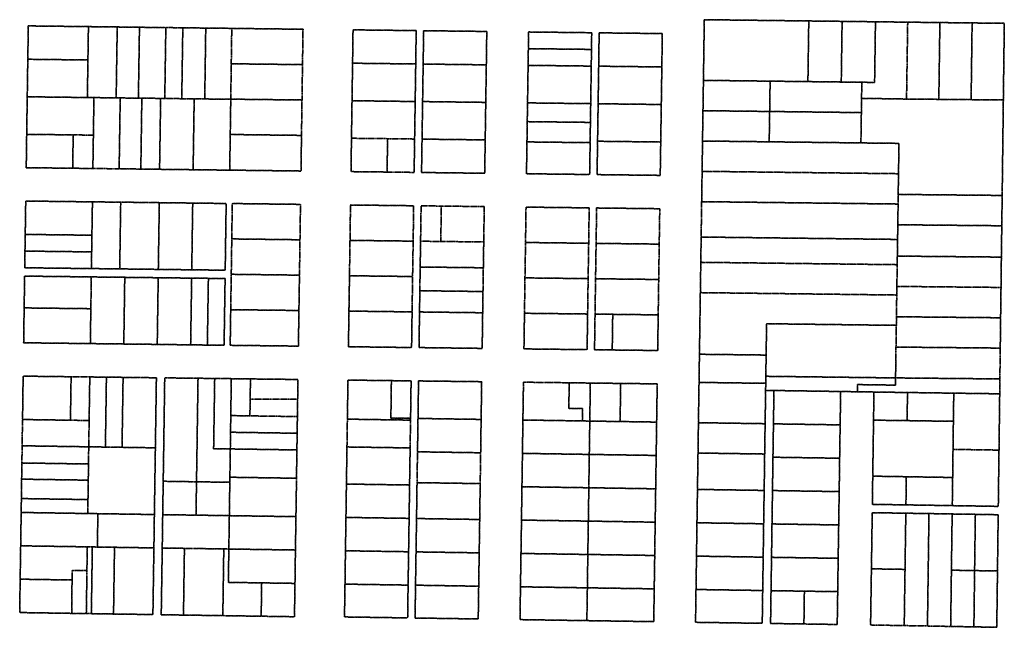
# Model space of a CAD drawing. Header units: feet. Extents: x 0 to 1411532, y 4 to 648360.
# Tile 44 of 69: x 1392538 to 1394487, y 446045 to 447247. Entities that reach past the tile are written whole.
import ezdxf

# ---------------------------------------------------------------- set-up
doc = ezdxf.new("R2010")
doc.units = ezdxf.units.FT
doc.header["$MEASUREMENT"] = 0
doc.linetypes.add('DASHED2', pattern=[0.375, 0.25, -0.125])
doc.layers.add('vanwert_121013_d_joined', color=247, linetype='DASHED2')

msp = doc.modelspace()

# ---------------------------------------------------------------- linework, layer by layer
at = {"layer": 'vanwert_121013_d_joined'}
for points in [[(1393875.6, 446055.1), (1394007.6, 446053.1), (1394008.5, 446118), (1394009.5, 446184), (1394010.4, 446250), (1394011.4, 446316), (1394012.4, 446382), (1394012.4, 446388), (1394013.3, 446448), (1394014.3, 446514), (1394030.8, 446513.7), (1394029.8, 446447.7), (1394028.8, 446381.7), (1394027.9, 446315.7), (1394026.9, 446249.7), (1394026, 446183.7), (1394025, 446117.7), (1394024.1, 446052.8), (1394090.1, 446051.8), (1394156, 446050.8), (1394157, 446115.7), (1394157.9, 446181.7), (1394158.9, 446247.7), (1394159.9, 446313.7), (1394160.8, 446379.7), (1394161.8, 446445.7), (1394162.8, 446511.7), (1394195.8, 446511.2), (1394228.7, 446510.7), (1394227.9, 446455), (1394226.3, 446344.2), (1394225.5, 446288.5), (1394292, 446287.4), (1394337.9, 446286.7), (1394383.7, 446285.9), (1394429.6, 446285.2), (1394474.8, 446284.4), (1394476.2, 446395.8), (1394477.6, 446507.1), (1394477.7, 446521.9), (1394477.9, 446536.6), (1394478.7, 446597.6), (1394479.4, 446657.6), (1394480.2, 446717.6), (1394480.9, 446777.6), (1394481.7, 446839.6), (1394482.5, 446899.6), (1394482.6, 446909.6), (1394484.8, 447088.5), (1394486.7, 447240.1), (1394423, 447240.9), (1394359.2, 447241.6), (1394295.5, 447242.4), (1394231.7, 447243.2), (1394165.7, 447244), (1394099.7, 447244.8), (1393892.9, 447247.3), (1393892.1, 447190.3), (1393891.2, 447127.3), (1393890.3, 447067.3), (1393889.4, 447007.3), (1393888.6, 446947.3), (1393887.7, 446887.3), (1393886.7, 446817.3), (1393886, 446767.3), (1393885.1, 446707.3), (1393884.2, 446647.4), (1393883.3, 446585.4), (1393882.7, 446543.4), (1393882.5, 446529.7), (1393882.3, 446516), (1393881.3, 446450), (1393880.5, 446390), (1393880.4, 446384), (1393879.4, 446318), (1393878.4, 446252), (1393877.5, 446186), (1393876.5, 446120), (1393875.6, 446055.1)], [(1393891.2, 447127.3), (1393892.1, 447190.3), (1393892.9, 447247.3), (1394099.7, 447244.8), (1394098.9, 447187.8), (1394098, 447124.8), (1394023.2, 447125.7), (1393891.2, 447127.3)], [(1394165.7, 447244), (1394164, 447124), (1394098, 447124.8), (1394098.9, 447187.8), (1394099.7, 447244.8), (1394165.7, 447244)], [(1394204.7, 447123.5), (1394164, 447124), (1394165.7, 447244), (1394231.7, 447243.2), (1394230, 447123.2), (1394204.7, 447123.5)], [(1394204.7, 447123.5), (1394230, 447123.2), (1394231.7, 447243.2), (1394295.5, 447242.4), (1394293.2, 447090.3), (1394279.5, 447090.5), (1394204.2, 447091.7), (1394204.7, 447123.5)], [(1394359.2, 447241.6), (1394357.1, 447089.7), (1394293.2, 447090.3), (1394295.5, 447242.4), (1394359.2, 447241.6)], [(1394423, 447240.9), (1394421, 447089.1), (1394363.2, 447089.6), (1394357.1, 447089.7), (1394359.2, 447241.6), (1394423, 447240.9)], [(1394484.8, 447088.5), (1394421, 447089.1), (1394423, 447240.9), (1394486.7, 447240.1), (1394484.8, 447088.5)], [(1393094.7, 446947.9), (1393095.7, 447018.4), (1393096.7, 447088.4), (1393097.7, 447158.4), (1393098.7, 447228.4), (1392963.8, 447230), (1392957.7, 447230.1), (1392951.7, 447230.2), (1392906.2, 447230.7), (1392860.8, 447231.3), (1392827.2, 447231.7), (1392819, 447231.8), (1392775, 447232.3), (1392731, 447232.9), (1392687, 447233.4), (1392674, 447233.6), (1392555, 447235), (1392554, 447169), (1392552.9, 447094.8), (1392551.8, 447020.5), (1392550.9, 446954.5), (1392642.9, 446953.4), (1392682.8, 446952.9), (1392734.8, 446952.3), (1392777.7, 446951.8), (1392814.8, 446951.3), (1392881.2, 446950.5), (1392947.6, 446949.7), (1392953.6, 446949.6), (1392959.7, 446949.6), (1393094.7, 446947.9)], [(1392554, 447169), (1392555, 447235), (1392674, 447233.6), (1392673, 447167.6), (1392554, 447169)], [(1392684.9, 447093.2), (1392678.4, 447093.2), (1392671.9, 447093.3), (1392673, 447167.6), (1392674, 447233.6), (1392687, 447233.4), (1392731, 447232.9), (1392728.9, 447092.6), (1392684.9, 447093.2)], [(1392728.9, 447092.6), (1392731, 447232.9), (1392775, 447232.3), (1392772.9, 447092.1), (1392736.9, 447092.5), (1392728.9, 447092.6)], [(1392779.7, 447092), (1392772.9, 447092.1), (1392775, 447232.3), (1392819, 447231.8), (1392827.2, 447231.7), (1392825.1, 447091.5), (1392816.9, 447091.6), (1392779.7, 447092)], [(1392827.2, 447231.7), (1392860.8, 447231.3), (1392858.7, 447091), (1392825.1, 447091.5), (1392827.2, 447231.7)], [(1392858.7, 447091), (1392860.8, 447231.3), (1392906.2, 447230.7), (1392904.2, 447090.5), (1392883.3, 447090.8), (1392858.7, 447091)], [(1392906.2, 447230.7), (1392951.7, 447230.2), (1392957.7, 447230.1), (1392956.7, 447160.1), (1392955.7, 447090.1), (1392955.7, 447089.9), (1392949.6, 447089.9), (1392904.2, 447090.5), (1392906.2, 447230.7)], [(1392957.7, 447230.1), (1392963.8, 447230), (1393098.7, 447228.4), (1393097.7, 447158.4), (1392962.7, 447160), (1392956.7, 447160.1), (1392957.7, 447230.1)], [(1393197.7, 447227.2), (1393196.8, 447161.2), (1393195.7, 447087), (1393194.6, 447012.7), (1393193.7, 446946.7), (1393265.1, 446945.9), (1393318.6, 446945.2), (1393319.6, 447011.2), (1393320.7, 447085.4), (1393321.8, 447159.7), (1393322.7, 447225.7), (1393197.7, 447227.2)], [(1393197.7, 447227.2), (1393322.7, 447225.7), (1393321.8, 447159.7), (1393196.8, 447161.2), (1393197.7, 447227.2)], [(1393458.3, 446943.5), (1393459.3, 447009.5), (1393460.4, 447083.7), (1393461.5, 447158), (1393462.4, 447224), (1393337.4, 447225.5), (1393336.5, 447159.5), (1393335.4, 447085.3), (1393334.3, 447011), (1393333.3, 446945), (1393458.3, 446943.5)], [(1393336.5, 447159.5), (1393337.4, 447225.5), (1393462.4, 447224), (1393461.5, 447158), (1393336.5, 447159.5)], [(1393545.1, 447223), (1393544.7, 447190), (1393544.2, 447157), (1393543.1, 447082.7), (1393542.5, 447045.6), (1393542, 447008.5), (1393542, 447005.5), (1393541, 446942.5), (1393666, 446941), (1393667, 447004), (1393667, 447007), (1393667.5, 447044.1), (1393668.1, 447081.2), (1393669.2, 447155.5), (1393669.6, 447188.5), (1393670.1, 447221.5), (1393545.1, 447223)], [(1393545.1, 447223), (1393670.1, 447221.5), (1393669.6, 447188.5), (1393544.7, 447190), (1393545.1, 447223)], [(1393809.8, 447219.8), (1393684.8, 447221.3), (1393683.9, 447155.3), (1393682.8, 447081), (1393681.7, 447006.8), (1393680.7, 446940.8), (1393805.7, 446939.3), (1393806.7, 447005.3), (1393807.8, 447079.5), (1393808.9, 447153.8), (1393809.8, 447219.8)], [(1393683.9, 447155.3), (1393684.8, 447221.3), (1393809.8, 447219.8), (1393808.9, 447153.8), (1393683.9, 447155.3)], [(1393544.7, 447190), (1393669.6, 447188.5), (1393669.2, 447155.5), (1393544.2, 447157), (1393544.7, 447190)], [(1392673, 447167.6), (1392671.9, 447093.3), (1392552.9, 447094.8), (1392554, 447169), (1392673, 447167.6)], [(1393196.8, 447161.2), (1393321.8, 447159.7), (1393320.7, 447085.4), (1393195.7, 447087), (1393196.8, 447161.2)], [(1393096.7, 447088.4), (1392961.7, 447090), (1392955.7, 447090.1), (1392956.7, 447160.1), (1392962.7, 447160), (1393097.7, 447158.4), (1393096.7, 447088.4)], [(1393461.5, 447158), (1393460.4, 447083.7), (1393335.4, 447085.3), (1393336.5, 447159.5), (1393461.5, 447158)], [(1393669.2, 447155.5), (1393668.1, 447081.2), (1393543.1, 447082.7), (1393544.2, 447157), (1393669.2, 447155.5)], [(1393808.9, 447153.8), (1393807.8, 447079.5), (1393682.8, 447081), (1393683.9, 447155.3), (1393808.9, 447153.8)], [(1394023.2, 447125.7), (1394022.3, 447065.7), (1393890.3, 447067.3), (1393891.2, 447127.3), (1394023.2, 447125.7)], [(1394022.3, 447065.7), (1394023.2, 447125.7), (1394098, 447124.8), (1394164, 447124), (1394204.7, 447123.5), (1394204.2, 447091.7), (1394203.8, 447063.5), (1394022.3, 447065.7)], [(1392683.8, 447018.9), (1392643.8, 447019.4), (1392551.8, 447020.5), (1392552.9, 447094.8), (1392671.9, 447093.3), (1392678.4, 447093.2), (1392684.9, 447093.2), (1392683.8, 447018.9)], [(1392684.9, 447093.2), (1392728.9, 447092.6), (1392736.9, 447092.5), (1392734.8, 446952.3), (1392682.8, 446952.9), (1392683.8, 447018.9), (1392684.9, 447093.2)], [(1392736.9, 447092.5), (1392772.9, 447092.1), (1392779.7, 447092), (1392777.7, 446951.8), (1392734.8, 446952.3), (1392736.9, 447092.5)], [(1392777.7, 446951.8), (1392779.7, 447092), (1392816.9, 447091.6), (1392815.8, 447017.3), (1392814.8, 446951.3), (1392777.7, 446951.8)], [(1392881.2, 446950.5), (1392814.8, 446951.3), (1392815.8, 447017.3), (1392816.9, 447091.6), (1392825.1, 447091.5), (1392858.7, 447091), (1392883.3, 447090.8), (1392881.2, 446950.5)], [(1392881.2, 446950.5), (1392883.3, 447090.8), (1392904.2, 447090.5), (1392949.6, 447089.9), (1392955.7, 447089.9), (1392954.7, 447020.1), (1392953.6, 446949.6), (1392947.6, 446949.7), (1392881.2, 446950.5)], [(1392955.7, 447090.1), (1392961.7, 447090), (1393096.7, 447088.4), (1393095.7, 447018.4), (1392960.7, 447020.1), (1392954.7, 447020.1), (1392955.7, 447089.9), (1392955.7, 447090.1)], [(1393195.7, 447087), (1393320.7, 447085.4), (1393319.6, 447011.2), (1393266.1, 447011.9), (1393194.6, 447012.7), (1393195.7, 447087)], [(1393460.4, 447083.7), (1393459.3, 447009.5), (1393334.3, 447011), (1393335.4, 447085.3), (1393460.4, 447083.7)], [(1394202.9, 447003.5), (1394203.8, 447063.5), (1394204.2, 447091.7), (1394279.5, 447090.5), (1394293.2, 447090.3), (1394357.1, 447089.7), (1394363.2, 447089.6), (1394421, 447089.1), (1394484.8, 447088.5), (1394482.6, 446909.6), (1394482.5, 446899.6), (1394276.7, 446901.6), (1394277.3, 446942.6), (1394278.2, 447002.6), (1394202.9, 447003.5)], [(1393668.1, 447081.2), (1393667.5, 447044.1), (1393542.5, 447045.6), (1393543.1, 447082.7), (1393668.1, 447081.2)], [(1393807.8, 447079.5), (1393806.7, 447005.3), (1393681.7, 447006.8), (1393682.8, 447081), (1393807.8, 447079.5)], [(1394022.3, 447065.7), (1394021.4, 447005.7), (1393889.4, 447007.3), (1393890.3, 447067.3), (1394022.3, 447065.7)], [(1394022.3, 447065.7), (1394203.8, 447063.5), (1394202.9, 447003.5), (1394021.4, 447005.7), (1394022.3, 447065.7)], [(1393667, 447004), (1393542, 447005.5), (1393542, 447008.5), (1393542.5, 447045.6), (1393667.5, 447044.1), (1393667, 447007), (1393667, 447004)], [(1392642.9, 446953.4), (1392550.9, 446954.5), (1392551.8, 447020.5), (1392643.8, 447019.4), (1392642.9, 446953.4)], [(1392643.8, 447019.4), (1392683.8, 447018.9), (1392682.8, 446952.9), (1392642.9, 446953.4), (1392643.8, 447019.4)], [(1393094.7, 446947.9), (1392959.7, 446949.6), (1392953.6, 446949.6), (1392954.7, 447020.1), (1392960.7, 447020.1), (1393095.7, 447018.4), (1393094.7, 446947.9)], [(1393266.1, 447011.9), (1393265.1, 446945.9), (1393193.7, 446946.7), (1393194.6, 447012.7), (1393266.1, 447011.9)], [(1393265.1, 446945.9), (1393266.1, 447011.9), (1393319.6, 447011.2), (1393318.6, 446945.2), (1393265.1, 446945.9)], [(1393459.3, 447009.5), (1393458.3, 446943.5), (1393333.3, 446945), (1393334.3, 447011), (1393459.3, 447009.5)], [(1393667, 447004), (1393666, 446941), (1393541, 446942.5), (1393542, 447005.5), (1393667, 447004)], [(1393806.7, 447005.3), (1393805.7, 446939.3), (1393680.7, 446940.8), (1393681.7, 447006.8), (1393806.7, 447005.3)], [(1393889.4, 447007.3), (1394021.4, 447005.7), (1394202.9, 447003.5), (1394278.2, 447002.6), (1394277.3, 446942.6), (1393888.6, 446947.3), (1393889.4, 447007.3)], [(1393887.7, 446887.3), (1393888.6, 446947.3), (1394277.3, 446942.6), (1394276.7, 446901.6), (1394276.5, 446882.6), (1393887.7, 446887.3)], [(1392549.9, 446888.5), (1392548.9, 446822.5), (1392548.4, 446789.5), (1392548, 446756.5), (1392679.9, 446754.9), (1392735.9, 446754.3), (1392812.3, 446753.3), (1392878.5, 446752.5), (1392944.7, 446751.7), (1392946.6, 446883.7), (1392880.4, 446884.5), (1392814.3, 446885.3), (1392737.9, 446886.3), (1392681.9, 446886.9), (1392549.9, 446888.5)], [(1392681.9, 446886.9), (1392680.9, 446820.9), (1392548.9, 446822.5), (1392549.9, 446888.5), (1392681.9, 446886.9)], [(1394482.5, 446899.6), (1394481.7, 446839.6), (1394275.9, 446841.6), (1394276.5, 446882.6), (1394276.7, 446901.6), (1394482.5, 446899.6)], [(1392680.4, 446787.9), (1392680.9, 446820.9), (1392681.9, 446886.9), (1392737.9, 446886.3), (1392735.9, 446754.3), (1392679.9, 446754.9), (1392680.4, 446787.9)], [(1392737.9, 446886.3), (1392814.3, 446885.3), (1392813.3, 446819.3), (1392812.3, 446753.3), (1392735.9, 446754.3), (1392737.9, 446886.3)], [(1392880.4, 446884.5), (1392878.5, 446752.5), (1392812.3, 446753.3), (1392813.3, 446819.3), (1392814.3, 446885.3), (1392880.4, 446884.5)], [(1392880.4, 446884.5), (1392946.6, 446883.7), (1392944.7, 446751.7), (1392878.5, 446752.5), (1392880.4, 446884.5)], [(1393089.6, 446601.5), (1393090.6, 446672), (1393091.7, 446741.9), (1393092.7, 446811.9), (1393093.7, 446881.9), (1392958.7, 446883.6), (1392957.7, 446813.6), (1392956.7, 446743.6), (1392955.6, 446673.6), (1392954.6, 446603.1), (1393089.6, 446601.5)], [(1393093.7, 446881.9), (1393092.7, 446811.9), (1392957.7, 446813.6), (1392958.7, 446883.6), (1393093.7, 446881.9)], [(1393192.7, 446880.7), (1393191.7, 446810.7), (1393190.7, 446740.7), (1393189.6, 446670.8), (1393188.6, 446600.3), (1393313.6, 446598.7), (1393314.6, 446669.2), (1393315.6, 446739.2), (1393316.7, 446809.2), (1393317.7, 446879.2), (1393192.7, 446880.7)], [(1393192.7, 446880.7), (1393317.7, 446879.2), (1393316.7, 446809.2), (1393191.7, 446810.7), (1393192.7, 446880.7)], [(1393453.3, 446597), (1393454.3, 446667.5), (1393454.9, 446709.5), (1393455.3, 446737.5), (1393455.6, 446756.5), (1393456.4, 446807.5), (1393457.4, 446877.5), (1393372.4, 446878.6), (1393332.4, 446879), (1393331.4, 446809), (1393330.6, 446758), (1393330.3, 446739.1), (1393329.9, 446711.1), (1393329.3, 446669.1), (1393328.3, 446598.6), (1393453.3, 446597)], [(1393371.4, 446808.6), (1393331.4, 446809), (1393332.4, 446879), (1393372.4, 446878.6), (1393371.4, 446808.6)], [(1393457.4, 446877.5), (1393456.4, 446807.5), (1393371.4, 446808.6), (1393372.4, 446878.6), (1393457.4, 446877.5)], [(1393540.1, 446876.5), (1393539.1, 446806.5), (1393538, 446736.5), (1393537, 446666.5), (1393536, 446596), (1393661, 446594.5), (1393662, 446665), (1393663, 446735), (1393664.1, 446805), (1393665.1, 446875), (1393540.1, 446876.5)], [(1393540.1, 446876.5), (1393665.1, 446875), (1393664.1, 446805), (1393539.1, 446806.5), (1393540.1, 446876.5)], [(1393804.8, 446873.3), (1393679.8, 446874.8), (1393678.8, 446804.8), (1393677.7, 446734.8), (1393676.7, 446664.8), (1393675.7, 446594.4), (1393710.7, 446593.9), (1393800.7, 446592.8), (1393801.7, 446663.3), (1393802.7, 446733.3), (1393803.7, 446803.3), (1393804.8, 446873.3)], [(1393804.8, 446873.3), (1393803.7, 446803.3), (1393678.8, 446804.8), (1393679.8, 446874.8), (1393804.8, 446873.3)], [(1393886.7, 446817.3), (1393887.7, 446887.3), (1394276.5, 446882.6), (1394275.9, 446841.6), (1394275.5, 446812.6), (1393886.7, 446817.3)], [(1394481.7, 446839.6), (1394480.9, 446777.6), (1394275, 446779.6), (1394275.5, 446812.6), (1394275.9, 446841.6), (1394481.7, 446839.6)], [(1392548.9, 446822.5), (1392680.9, 446820.9), (1392680.4, 446787.9), (1392548.4, 446789.5), (1392548.9, 446822.5)], [(1392957.7, 446813.6), (1393092.7, 446811.9), (1393091.7, 446741.9), (1392956.7, 446743.6), (1392957.7, 446813.6)], [(1393316.7, 446809.2), (1393315.6, 446739.2), (1393190.7, 446740.7), (1393191.7, 446810.7), (1393316.7, 446809.2)], [(1393886, 446767.3), (1393886.7, 446817.3), (1394275.5, 446812.6), (1394275, 446779.6), (1394274.7, 446762.6), (1393886, 446767.3)], [(1393371.4, 446808.6), (1393456.4, 446807.5), (1393455.6, 446756.5), (1393330.6, 446758), (1393331.4, 446809), (1393371.4, 446808.6)], [(1393664.1, 446805), (1393663, 446735), (1393538, 446736.5), (1393539.1, 446806.5), (1393664.1, 446805)], [(1393803.7, 446803.3), (1393802.7, 446733.3), (1393677.7, 446734.8), (1393678.8, 446804.8), (1393803.7, 446803.3)], [(1392680.4, 446787.9), (1392679.9, 446754.9), (1392548, 446756.5), (1392548.4, 446789.5), (1392680.4, 446787.9)], [(1394480.9, 446777.6), (1394480.2, 446717.6), (1394274.1, 446719.6), (1394274.7, 446762.6), (1394275, 446779.6), (1394480.9, 446777.6)], [(1393454.9, 446709.5), (1393329.9, 446711.1), (1393330.3, 446739.1), (1393330.6, 446758), (1393455.6, 446756.5), (1393455.3, 446737.5), (1393454.9, 446709.5)], [(1393885.1, 446707.3), (1393886, 446767.3), (1394274.7, 446762.6), (1394274.1, 446719.6), (1394273.8, 446702.6), (1393885.1, 446707.3)], [(1392547.7, 446740), (1392546.8, 446677.1), (1392546.7, 446674.1), (1392545.8, 446608.1), (1392677.8, 446606.5), (1392744, 446605.7), (1392810.2, 446604.9), (1392876.3, 446604), (1392909.4, 446603.6), (1392942.5, 446603.2), (1392944.5, 446735.2), (1392911.4, 446735.6), (1392878.3, 446736), (1392812.1, 446736.8), (1392745.9, 446737.6), (1392679.7, 446738.4), (1392547.7, 446740)], [(1392546.8, 446677.1), (1392547.7, 446740), (1392679.7, 446738.4), (1392678.8, 446675.5), (1392546.8, 446677.1)], [(1392744, 446605.7), (1392677.8, 446606.5), (1392678.7, 446672.5), (1392678.8, 446675.5), (1392679.7, 446738.4), (1392745.9, 446737.6), (1392744, 446605.7)], [(1392810.2, 446604.9), (1392744, 446605.7), (1392745.9, 446737.6), (1392812.1, 446736.8), (1392810.2, 446604.9)], [(1392876.3, 446604), (1392810.2, 446604.9), (1392812.1, 446736.8), (1392878.3, 446736), (1392876.3, 446604)], [(1392911.4, 446735.6), (1392909.4, 446603.6), (1392876.3, 446604), (1392878.3, 446736), (1392911.4, 446735.6)], [(1392942.5, 446603.2), (1392909.4, 446603.6), (1392911.4, 446735.6), (1392944.5, 446735.2), (1392942.5, 446603.2)], [(1392956.7, 446743.6), (1393091.7, 446741.9), (1393090.6, 446672), (1392955.6, 446673.6), (1392956.7, 446743.6)], [(1393315.6, 446739.2), (1393314.6, 446669.2), (1393189.6, 446670.8), (1393190.7, 446740.7), (1393315.6, 446739.2)], [(1393663, 446735), (1393662, 446665), (1393537, 446666.5), (1393538, 446736.5), (1393663, 446735)], [(1393711.7, 446664.4), (1393676.7, 446664.8), (1393677.7, 446734.8), (1393802.7, 446733.3), (1393801.7, 446663.3), (1393711.7, 446664.4)], [(1394480.2, 446717.6), (1394479.4, 446657.6), (1394273.2, 446659.6), (1394273.8, 446702.6), (1394274.1, 446719.6), (1394480.2, 446717.6)], [(1393454.9, 446709.5), (1393454.3, 446667.5), (1393329.3, 446669.1), (1393329.9, 446711.1), (1393454.9, 446709.5)], [(1393883.3, 446585.4), (1393884.2, 446647.4), (1393885.1, 446707.3), (1394273.8, 446702.6), (1394273.2, 446659.6), (1394273, 446642.6), (1394016.2, 446645.8), (1394015.3, 446583.8), (1393883.3, 446585.4)], [(1392677.8, 446606.5), (1392545.8, 446608.1), (1392546.7, 446674.1), (1392546.8, 446677.1), (1392678.8, 446675.5), (1392678.7, 446672.5), (1392677.8, 446606.5)], [(1393090.6, 446672), (1393089.6, 446601.5), (1392954.6, 446603.1), (1392955.6, 446673.6), (1393090.6, 446672)], [(1393314.6, 446669.2), (1393313.6, 446598.7), (1393188.6, 446600.3), (1393189.6, 446670.8), (1393314.6, 446669.2)], [(1393454.3, 446667.5), (1393453.3, 446597), (1393328.3, 446598.6), (1393329.3, 446669.1), (1393454.3, 446667.5)], [(1393662, 446665), (1393661, 446594.5), (1393536, 446596), (1393537, 446666.5), (1393662, 446665)], [(1393710.7, 446593.9), (1393675.7, 446594.4), (1393676.7, 446664.8), (1393711.7, 446664.4), (1393710.7, 446593.9)], [(1393801.7, 446663.3), (1393800.7, 446592.8), (1393710.7, 446593.9), (1393711.7, 446664.4), (1393801.7, 446663.3)], [(1394479.4, 446657.6), (1394478.7, 446597.6), (1394272.3, 446599.6), (1394273, 446642.6), (1394273.2, 446659.6), (1394479.4, 446657.6)], [(1394015.3, 446583.8), (1394016.2, 446645.8), (1394273, 446642.6), (1394272.3, 446599.6), (1394272.1, 446580.6), (1394271.5, 446538.6), (1394014.7, 446541.8), (1394015.3, 446583.8)], [(1394271.5, 446538.6), (1394272.1, 446580.6), (1394272.3, 446599.6), (1394478.7, 446597.6), (1394477.9, 446536.6), (1394271.5, 446538.6)], [(1394015.3, 446583.8), (1394014.7, 446541.8), (1394014.5, 446527.9), (1393882.5, 446529.7), (1393882.7, 446543.4), (1393883.3, 446585.4), (1394015.3, 446583.8)], [(1392537.9, 446074.4), (1392640.8, 446072.8), (1392669.8, 446072.4), (1392679.8, 446072.2), (1392723.7, 446071.5), (1392735.7, 446071.4), (1392801.6, 446070.4), (1392803.6, 446202.3), (1392804.5, 446268.3), (1392805.5, 446334.3), (1392806.5, 446400.3), (1392808.4, 446532.3), (1392808.5, 446538.9), (1392742.6, 446539.7), (1392709.6, 446540.1), (1392676.6, 446540.5), (1392639.6, 446540.9), (1392544.8, 446542.1), (1392544.7, 446536.3), (1392543.8, 446470.3), (1392543.5, 446456.3), (1392542.8, 446404.3), (1392542.3, 446370.3), (1392541.8, 446338.3), (1392541.3, 446299.9), (1392540.9, 446272.4), (1392539.9, 446206.4), (1392538.9, 446140.4), (1392537.9, 446074.4)], [(1392638.4, 446454.9), (1392543.5, 446456.3), (1392543.8, 446470.3), (1392544.7, 446536.3), (1392544.8, 446542.1), (1392639.6, 446540.9), (1392639.6, 446534.9), (1392638.4, 446454.9)], [(1392638.4, 446454.9), (1392639.6, 446534.9), (1392639.6, 446540.9), (1392676.6, 446540.5), (1392676.6, 446534.3), (1392675.6, 446468.3), (1392675.4, 446454.3), (1392638.4, 446454.9)], [(1392707.6, 446401.8), (1392674.6, 446402.3), (1392675.4, 446454.3), (1392675.6, 446468.3), (1392676.6, 446534.3), (1392676.6, 446540.5), (1392709.6, 446540.1), (1392709.5, 446533.8), (1392707.6, 446401.8)], [(1392740.5, 446401.3), (1392707.6, 446401.8), (1392709.5, 446533.8), (1392709.6, 446540.1), (1392742.6, 446539.7), (1392742.5, 446533.3), (1392740.5, 446401.3)], [(1392740.5, 446401.3), (1392742.5, 446533.3), (1392742.6, 446539.7), (1392808.5, 446538.9), (1392808.4, 446532.3), (1392806.5, 446400.3), (1392740.5, 446401.3)], [(1393088.6, 446535.5), (1392994.7, 446536.6), (1392956.8, 446537.1), (1392923.9, 446537.5), (1392890.9, 446537.9), (1392825, 446538.7), (1392824.9, 446532.1), (1392823, 446400.1), (1392822, 446334.1), (1392821, 446268.1), (1392820.1, 446202.1), (1392818.1, 446070.1), (1392862.1, 446069.4), (1392884, 446069.1), (1392940, 446068.3), (1392950, 446068.1), (1393015.9, 446067.1), (1393081.8, 446066.1), (1393082.8, 446132.1), (1393083.7, 446198.1), (1393084.7, 446264.1), (1393085.7, 446330.1), (1393085.8, 446340.1), (1393086.6, 446396.1), (1393087.1, 446429.1), (1393087.6, 446462.1), (1393088.1, 446496.3), (1393088.5, 446528), (1393088.6, 446535.5)], [(1392890.9, 446537.9), (1392890.8, 446531.1), (1392888.9, 446399.1), (1392887.9, 446333.1), (1392822, 446334.1), (1392823, 446400.1), (1392824.9, 446532.1), (1392825, 446538.7), (1392890.9, 446537.9)], [(1392887.9, 446333.1), (1392888.9, 446399.1), (1392890.8, 446531.1), (1392890.9, 446537.9), (1392923.9, 446537.5), (1392923.8, 446530.6), (1392921.8, 446398.6), (1392954.8, 446398.1), (1392954, 446342.1), (1392953.8, 446332.1), (1392887.9, 446333.1)], [(1392923.9, 446537.5), (1392956.8, 446537.1), (1392956.7, 446530.1), (1392955.7, 446464.1), (1392955.3, 446431.1), (1392954.8, 446398.1), (1392921.8, 446398.6), (1392923.8, 446530.6), (1392923.9, 446537.5)], [(1394014.3, 446514), (1394014.5, 446527.9), (1394014.7, 446541.8), (1394271.5, 446538.6), (1394271.3, 446524.3), (1394196, 446525.4), (1394195.8, 446511.2), (1394162.8, 446511.7), (1394030.8, 446513.7), (1394014.3, 446514)], [(1394271.5, 446538.6), (1394477.9, 446536.6), (1394477.7, 446521.9), (1394477.6, 446507.1), (1394432.4, 446507.8), (1394386.7, 446508.4), (1394340.9, 446509.1), (1394295.1, 446509.7), (1394228.7, 446510.7), (1394195.8, 446511.2), (1394196, 446525.4), (1394271.3, 446524.3), (1394271.5, 446538.6)], [(1392994.1, 446496.8), (1392993.6, 446463.5), (1392955.7, 446464.1), (1392956.7, 446530.1), (1392956.8, 446537.1), (1392994.7, 446536.6), (1392994.6, 446529.5), (1392994.1, 446496.8)], [(1393088.6, 446535.5), (1393088.5, 446528), (1393088.1, 446496.3), (1392994.1, 446496.8), (1392994.6, 446529.5), (1392994.7, 446536.6), (1393088.6, 446535.5)], [(1393180.8, 446065.7), (1393305.8, 446063.8), (1393306.7, 446128.7), (1393307.7, 446194.7), (1393308.7, 446260.7), (1393309.6, 446326.7), (1393310.6, 446392.6), (1393310.7, 446400.1), (1393311.5, 446455.1), (1393311.6, 446458.6), (1393312.5, 446524.6), (1393312.6, 446532.8), (1393273.6, 446533.2), (1393187.6, 446534.3), (1393187.5, 446526.5), (1393186.6, 446460.5), (1393186.5, 446457), (1393185.7, 446402), (1393185.6, 446394.6), (1393184.6, 446328.6), (1393183.7, 446262.6), (1393182.7, 446196.6), (1393181.8, 446130.6), (1393180.8, 446065.7)], [(1393273.6, 446533.2), (1393272.6, 446459.2), (1393311.6, 446458.6), (1393311.5, 446455.1), (1393186.5, 446457), (1393186.6, 446460.5), (1393187.5, 446526.5), (1393187.6, 446534.3), (1393273.6, 446533.2)], [(1393273.6, 446533.2), (1393312.6, 446532.8), (1393312.5, 446524.6), (1393311.6, 446458.6), (1393272.6, 446459.2), (1393273.6, 446533.2)], [(1393452.3, 446531.1), (1393327.3, 446532.6), (1393327.2, 446524.4), (1393326.3, 446458.4), (1393325.3, 446392.4), (1393324.4, 446331.4), (1393324.3, 446326.4), (1393323.4, 446260.4), (1393322.4, 446194.4), (1393321.4, 446128.5), (1393320.5, 446063.6), (1393445.5, 446061.7), (1393446.4, 446126.5), (1393447.4, 446192.5), (1393448.4, 446258.5), (1393449.3, 446324.5), (1393449.4, 446329.5), (1393450.3, 446390.5), (1393451.2, 446456.5), (1393452.2, 446522.5), (1393452.3, 446531.1)], [(1393452.3, 446531.1), (1393452.2, 446522.5), (1393451.2, 446456.5), (1393326.3, 446458.4), (1393327.2, 446524.4), (1393327.3, 446532.6), (1393452.3, 446531.1)], [(1393535, 446530.1), (1393534.9, 446521.2), (1393533.9, 446455.3), (1393533, 446389.3), (1393532, 446323.3), (1393531.1, 446257.3), (1393530.1, 446191.3), (1393529.1, 446125.3), (1393528.2, 446060.4), (1393660.5, 446058.4), (1393792.9, 446056.4), (1393793.8, 446121.3), (1393794.8, 446187.3), (1393795.7, 446253.2), (1393796.7, 446319.2), (1393797.7, 446385.2), (1393798.6, 446451.2), (1393799.6, 446517.2), (1393799.7, 446526.8), (1393727.4, 446527.7), (1393667.4, 446528.4), (1393625.6, 446529), (1393535, 446530.1)], [(1393625.6, 446529), (1393625.4, 446519.9), (1393624.8, 446478.3), (1393652, 446478), (1393651.7, 446453.5), (1393533.9, 446455.3), (1393534.9, 446521.2), (1393535, 446530.1), (1393625.6, 446529)], [(1393651.7, 446453.5), (1393652, 446478), (1393624.8, 446478.3), (1393625.4, 446519.9), (1393625.6, 446529), (1393667.4, 446528.4), (1393667.2, 446519.2), (1393666.3, 446453.2), (1393651.7, 446453.5)], [(1393666.3, 446453.2), (1393667.2, 446519.2), (1393667.4, 446528.4), (1393727.4, 446527.7), (1393726.3, 446452.3), (1393666.3, 446453.2)], [(1393727.4, 446527.7), (1393799.7, 446526.8), (1393799.6, 446517.2), (1393798.6, 446451.2), (1393726.3, 446452.3), (1393727.4, 446527.7)], [(1394013.3, 446448), (1393881.3, 446450), (1393882.3, 446516), (1393882.5, 446529.7), (1394014.5, 446527.9), (1394014.3, 446514), (1394013.3, 446448)], [(1394162.8, 446511.7), (1394161.8, 446445.7), (1394029.8, 446447.7), (1394030.8, 446513.7), (1394162.8, 446511.7)], [(1394294.3, 446454.1), (1394227.9, 446455), (1394228.7, 446510.7), (1394295.1, 446509.7), (1394294.3, 446454.1)], [(1394294.3, 446454.1), (1394295.1, 446509.7), (1394340.9, 446509.1), (1394386.7, 446508.4), (1394385.9, 446452.7), (1394294.3, 446454.1)], [(1394477.6, 446507.1), (1394476.2, 446395.8), (1394385.2, 446397.2), (1394385.9, 446452.7), (1394386.7, 446508.4), (1394432.4, 446507.8), (1394477.6, 446507.1)], [(1393088.1, 446496.3), (1393087.6, 446462.1), (1392993.6, 446463.5), (1392994.1, 446496.8), (1393088.1, 446496.3)], [(1393087.6, 446462.1), (1393087.1, 446429.1), (1392955.3, 446431.1), (1392955.7, 446464.1), (1392993.6, 446463.5), (1393087.6, 446462.1)], [(1392674.6, 446402.3), (1392542.8, 446404.3), (1392543.5, 446456.3), (1392638.4, 446454.9), (1392675.4, 446454.3), (1392674.6, 446402.3)], [(1393311.5, 446455.1), (1393310.7, 446400.1), (1393185.7, 446402), (1393186.5, 446457), (1393311.5, 446455.1)], [(1393451.2, 446456.5), (1393450.3, 446390.5), (1393325.3, 446392.4), (1393326.3, 446458.4), (1393451.2, 446456.5)], [(1393665.3, 446387.2), (1393533, 446389.3), (1393533.9, 446455.3), (1393651.7, 446453.5), (1393666.3, 446453.2), (1393665.3, 446387.2)], [(1393665.3, 446387.2), (1393666.3, 446453.2), (1393726.3, 446452.3), (1393798.6, 446451.2), (1393797.7, 446385.2), (1393665.3, 446387.2)], [(1394013.3, 446448), (1394012.4, 446388), (1393880.5, 446390), (1393881.3, 446450), (1394013.3, 446448)], [(1394029.8, 446447.7), (1394161.8, 446445.7), (1394160.8, 446379.7), (1394028.8, 446381.7), (1394029.8, 446447.7)], [(1394294.3, 446454.1), (1394385.9, 446452.7), (1394385.2, 446397.2), (1394384.5, 446341.6), (1394292.8, 446343.1), (1394226.3, 446344.2), (1394227.9, 446455), (1394294.3, 446454.1)], [(1392954.8, 446398.1), (1392955.3, 446431.1), (1393087.1, 446429.1), (1393086.6, 446396.1), (1392954.8, 446398.1)], [(1392674.1, 446368.3), (1392542.3, 446370.3), (1392542.8, 446404.3), (1392674.6, 446402.3), (1392674.1, 446368.3)], [(1392740.5, 446401.3), (1392806.5, 446400.3), (1392805.5, 446334.3), (1392804.5, 446268.3), (1392692.7, 446270), (1392672.7, 446270.3), (1392673.1, 446297.9), (1392673.7, 446336.3), (1392674.1, 446368.3), (1392674.6, 446402.3), (1392707.6, 446401.8), (1392740.5, 446401.3)], [(1393310.7, 446400.1), (1393310.6, 446392.6), (1393309.6, 446326.7), (1393184.6, 446328.6), (1393185.6, 446394.6), (1393185.7, 446402), (1393310.7, 446400.1)], [(1393086.6, 446396.1), (1393085.8, 446340.1), (1392954, 446342.1), (1392954.8, 446398.1), (1393086.6, 446396.1)], [(1393450.3, 446390.5), (1393449.4, 446329.5), (1393324.4, 446331.4), (1393325.3, 446392.4), (1393450.3, 446390.5)], [(1393664.4, 446321.3), (1393532, 446323.3), (1393533, 446389.3), (1393665.3, 446387.2), (1393664.4, 446321.3)], [(1393664.4, 446321.3), (1393665.3, 446387.2), (1393797.7, 446385.2), (1393796.7, 446319.2), (1393664.4, 446321.3)], [(1394012.4, 446388), (1394012.4, 446382), (1394011.4, 446316), (1393879.4, 446318), (1393880.4, 446384), (1393880.5, 446390), (1394012.4, 446388)], [(1394028.8, 446381.7), (1394160.8, 446379.7), (1394159.9, 446313.7), (1394027.9, 446315.7), (1394028.8, 446381.7)], [(1394384.5, 446341.6), (1394385.2, 446397.2), (1394476.2, 446395.8), (1394474.8, 446284.4), (1394429.6, 446285.2), (1394383.7, 446285.9), (1394384.5, 446341.6)], [(1392673.7, 446336.3), (1392541.8, 446338.3), (1392542.3, 446370.3), (1392674.1, 446368.3), (1392673.7, 446336.3)], [(1394292.8, 446343.1), (1394292, 446287.4), (1394225.5, 446288.5), (1394226.3, 446344.2), (1394292.8, 446343.1)], [(1394384.5, 446341.6), (1394383.7, 446285.9), (1394337.9, 446286.7), (1394292, 446287.4), (1394292.8, 446343.1), (1394384.5, 446341.6)], [(1392673.1, 446297.9), (1392541.3, 446299.9), (1392541.8, 446338.3), (1392673.7, 446336.3), (1392673.1, 446297.9)], [(1392887.9, 446333.1), (1392886.9, 446267.1), (1392821, 446268.1), (1392822, 446334.1), (1392887.9, 446333.1)], [(1392887.9, 446333.1), (1392953.8, 446332.1), (1392952.9, 446266.1), (1392886.9, 446267.1), (1392887.9, 446333.1)], [(1392954, 446342.1), (1393085.8, 446340.1), (1393085.7, 446330.1), (1393084.7, 446264.1), (1392952.9, 446266.1), (1392953.8, 446332.1), (1392954, 446342.1)], [(1393309.6, 446326.7), (1393308.7, 446260.7), (1393183.7, 446262.6), (1393184.6, 446328.6), (1393309.6, 446326.7)], [(1393448.4, 446258.5), (1393323.4, 446260.4), (1393324.3, 446326.4), (1393324.4, 446331.4), (1393449.4, 446329.5), (1393449.3, 446324.5), (1393448.4, 446258.5)], [(1393663.4, 446255.3), (1393531.1, 446257.3), (1393532, 446323.3), (1393664.4, 446321.3), (1393663.4, 446255.3)], [(1393663.4, 446255.3), (1393664.4, 446321.3), (1393796.7, 446319.2), (1393795.7, 446253.2), (1393663.4, 446255.3)], [(1394011.4, 446316), (1394010.4, 446250), (1393878.4, 446252), (1393879.4, 446318), (1394011.4, 446316)], [(1394027.9, 446315.7), (1394159.9, 446313.7), (1394158.9, 446247.7), (1394026.9, 446249.7), (1394027.9, 446315.7)], [(1392673.1, 446297.9), (1392672.7, 446270.3), (1392540.9, 446272.4), (1392541.3, 446299.9), (1392673.1, 446297.9)], [(1392691.7, 446204), (1392681.7, 446204.2), (1392671.7, 446204.4), (1392539.9, 446206.4), (1392540.9, 446272.4), (1392672.7, 446270.3), (1392692.7, 446270), (1392691.7, 446204)], [(1392692.7, 446270), (1392804.5, 446268.3), (1392803.6, 446202.3), (1392737.6, 446203.3), (1392725.6, 446203.5), (1392691.7, 446204), (1392692.7, 446270)], [(1392951.9, 446200.1), (1392941.9, 446200.2), (1392886, 446201.1), (1392864, 446201.4), (1392820.1, 446202.1), (1392821, 446268.1), (1392886.9, 446267.1), (1392952.9, 446266.1), (1392951.9, 446200.1)], [(1392951.9, 446200.1), (1392952.9, 446266.1), (1393084.7, 446264.1), (1393083.7, 446198.1), (1392951.9, 446200.1)], [(1394474.6, 446267.9), (1394429.4, 446268.7), (1394383.5, 446269.4), (1394337.6, 446270.2), (1394291.8, 446270.9), (1394225.3, 446272), (1394223.7, 446160.9), (1394222, 446049.8), (1394288.6, 446048.6), (1394334.6, 446047.8), (1394380.6, 446046.9), (1394426.5, 446046.1), (1394471.8, 446045.2), (1394473.2, 446156.6), (1394474.6, 446267.9)], [(1394223.7, 446160.9), (1394225.3, 446272), (1394291.8, 446270.9), (1394290.2, 446159.8), (1394223.7, 446160.9)], [(1394290.2, 446159.8), (1394291.8, 446270.9), (1394337.6, 446270.2), (1394334.6, 446047.8), (1394288.6, 446048.6), (1394290.2, 446159.8)], [(1394382, 446158.2), (1394380.6, 446046.9), (1394334.6, 446047.8), (1394337.6, 446270.2), (1394383.5, 446269.4), (1394382, 446158.2)], [(1394427.9, 446157.4), (1394382, 446158.2), (1394383.5, 446269.4), (1394429.4, 446268.7), (1394427.9, 446157.4)], [(1394474.6, 446267.9), (1394473.2, 446156.6), (1394427.9, 446157.4), (1394429.4, 446268.7), (1394474.6, 446267.9)], [(1393308.7, 446260.7), (1393307.7, 446194.7), (1393182.7, 446196.6), (1393183.7, 446262.6), (1393308.7, 446260.7)], [(1393448.4, 446258.5), (1393447.4, 446192.5), (1393322.4, 446194.4), (1393323.4, 446260.4), (1393448.4, 446258.5)], [(1393662.4, 446189.3), (1393530.1, 446191.3), (1393531.1, 446257.3), (1393663.4, 446255.3), (1393662.4, 446189.3)], [(1393662.4, 446189.3), (1393663.4, 446255.3), (1393795.7, 446253.2), (1393794.8, 446187.3), (1393662.4, 446189.3)], [(1394010.4, 446250), (1394009.5, 446184), (1393877.5, 446186), (1393878.4, 446252), (1394010.4, 446250)], [(1394026.9, 446249.7), (1394158.9, 446247.7), (1394157.9, 446181.7), (1394026, 446183.7), (1394026.9, 446249.7)], [(1392671.7, 446204.4), (1392671, 446157.4), (1392641.9, 446157.8), (1392641.6, 446138.8), (1392538.9, 446140.4), (1392539.9, 446206.4), (1392671.7, 446204.4)], [(1392671, 446157.4), (1392671.7, 446204.4), (1392681.7, 446204.2), (1392679.8, 446072.2), (1392669.8, 446072.4), (1392670.8, 446138.4), (1392671, 446157.4)], [(1392681.7, 446204.2), (1392691.7, 446204), (1392725.6, 446203.5), (1392723.7, 446071.5), (1392679.8, 446072.2), (1392681.7, 446204.2)], [(1392803.6, 446202.3), (1392801.6, 446070.4), (1392735.7, 446071.4), (1392723.7, 446071.5), (1392725.6, 446203.5), (1392737.6, 446203.3), (1392803.6, 446202.3)], [(1392864, 446201.4), (1392862.1, 446069.4), (1392818.1, 446070.1), (1392820.1, 446202.1), (1392864, 446201.4)], [(1392941.9, 446200.2), (1392940, 446068.3), (1392884, 446069.1), (1392862.1, 446069.4), (1392864, 446201.4), (1392886, 446201.1), (1392941.9, 446200.2)], [(1392940, 446068.3), (1392941.9, 446200.2), (1392951.9, 446200.1), (1392950.9, 446134.1), (1393016.9, 446133.1), (1393015.9, 446067.1), (1392950, 446068.1), (1392940, 446068.3)], [(1392951.9, 446200.1), (1393083.7, 446198.1), (1393082.8, 446132.1), (1393016.9, 446133.1), (1392950.9, 446134.1), (1392951.9, 446200.1)], [(1393307.7, 446194.7), (1393306.7, 446128.7), (1393181.8, 446130.6), (1393182.7, 446196.6), (1393307.7, 446194.7)], [(1393447.4, 446192.5), (1393446.4, 446126.5), (1393321.4, 446128.5), (1393322.4, 446194.4), (1393447.4, 446192.5)], [(1393661.5, 446123.3), (1393529.1, 446125.3), (1393530.1, 446191.3), (1393662.4, 446189.3), (1393661.5, 446123.3)], [(1393661.5, 446123.3), (1393662.4, 446189.3), (1393794.8, 446187.3), (1393793.8, 446121.3), (1393661.5, 446123.3)], [(1394009.5, 446184), (1394008.5, 446118), (1393876.5, 446120), (1393877.5, 446186), (1394009.5, 446184)], [(1394026, 446183.7), (1394157.9, 446181.7), (1394157, 446115.7), (1394091, 446116.7), (1394025, 446117.7), (1394026, 446183.7)], [(1392640.8, 446072.8), (1392641.6, 446138.8), (1392641.9, 446157.8), (1392671, 446157.4), (1392670.8, 446138.4), (1392669.8, 446072.4), (1392640.8, 446072.8)], [(1394290.2, 446159.8), (1394288.6, 446048.6), (1394222, 446049.8), (1394223.7, 446160.9), (1394290.2, 446159.8)], [(1394427.9, 446157.4), (1394426.5, 446046.1), (1394380.6, 446046.9), (1394382, 446158.2), (1394427.9, 446157.4)], [(1394426.5, 446046.1), (1394427.9, 446157.4), (1394473.2, 446156.6), (1394471.8, 446045.2), (1394426.5, 446046.1)], [(1392641.6, 446138.8), (1392640.8, 446072.8), (1392537.9, 446074.4), (1392538.9, 446140.4), (1392641.6, 446138.8)], [(1393015.9, 446067.1), (1393016.9, 446133.1), (1393082.8, 446132.1), (1393081.8, 446066.1), (1393015.9, 446067.1)], [(1393306.7, 446128.7), (1393305.8, 446063.8), (1393180.8, 446065.7), (1393181.8, 446130.6), (1393306.7, 446128.7)], [(1393446.4, 446126.5), (1393445.5, 446061.7), (1393320.5, 446063.6), (1393321.4, 446128.5), (1393446.4, 446126.5)], [(1393660.5, 446058.4), (1393528.2, 446060.4), (1393529.1, 446125.3), (1393661.5, 446123.3), (1393660.5, 446058.4)], [(1393660.5, 446058.4), (1393661.5, 446123.3), (1393793.8, 446121.3), (1393792.9, 446056.4), (1393660.5, 446058.4)], [(1394008.5, 446118), (1394007.6, 446053.1), (1393875.6, 446055.1), (1393876.5, 446120), (1394008.5, 446118)], [(1394090.1, 446051.8), (1394024.1, 446052.8), (1394025, 446117.7), (1394091, 446116.7), (1394090.1, 446051.8)], [(1394090.1, 446051.8), (1394091, 446116.7), (1394157, 446115.7), (1394156, 446050.8), (1394090.1, 446051.8)]]:
    msp.add_lwpolyline(points, close=True, dxfattribs=at)

doc.saveas('drawing.dxf')
